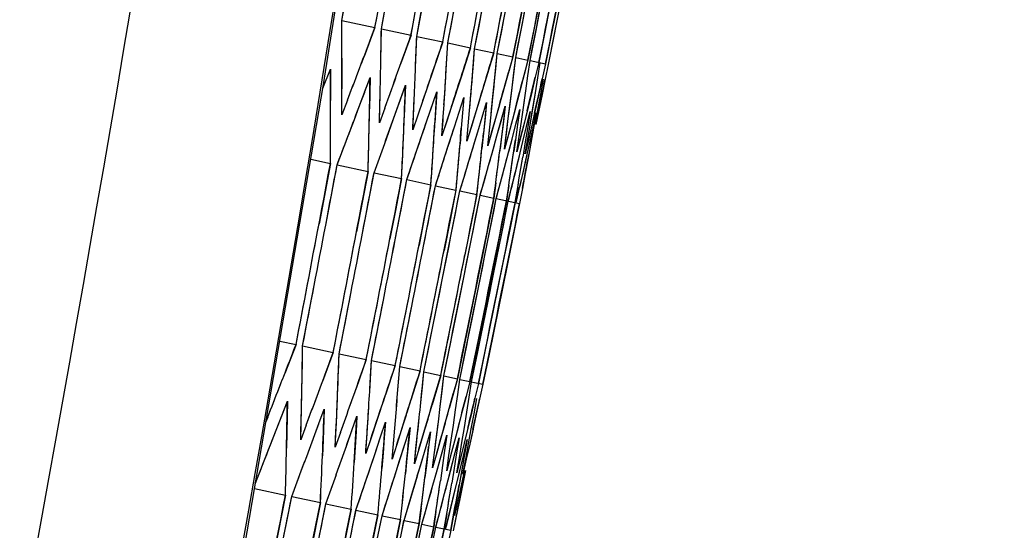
# Model space of a CAD drawing. Header units: millimetres. Extents: x 0 to 420, y 0 to 297.
# Tile 121 of 139: x 321.27 to 324.3, y 176.31 to 177.88. Entities that reach past the tile are written whole.
import ezdxf

# ---------------------------------------------------------------- set-up
doc = ezdxf.new("R2010")
doc.units = ezdxf.units.MM
doc.header["$LTSCALE"] = 23.1
doc.header["$PDMODE"] = 3
doc.header["$PDSIZE"] = 0.3125
doc.layers.get('0').update_dxf_attribs({"linetype": 'CONTINUOUS'})
doc.layers.get('Defpoints').update_dxf_attribs({"linetype": 'CONTINUOUS'})
for name, color, linetype in [('06___PRT_ALL_SURFS', 7, 'CONTINUOUS'), ('DIM_PILOTEES', 7, 'CONTINUOUS'), ('LAY0001', 7, 'CONTINUOUS')]:
    doc.layers.add(name, color=color, linetype=linetype)
doc.styles.get("Standard").update_dxf_attribs({"font": 'txt', "width": 0.7})
doc.dimstyles.new('DIMSTYLE_3', dxfattribs={"dimtxt": 2.5, "dimasz": 3.5, "dimexe": 2, "dimexo": 0, "dimtad": 1, "dimdec": 0, "dimlfac": 5, "dimdsep": 46, "dimtxsty": 'Standard', "dimblk": '_FILLED', "dimblk1": '_FILLED', "dimblk2": '_FILLED', "dimcen": 0.09, "dimazin": 2, "dimtp": 0.8, "dimtm": 0.8, "dimtfac": 1, "dimtdec": 0, "dimtofl": 0, "dimtmove": 0, "dimatfit": 3, "dimldrblk": '_FILLED', "dimfxl": 0, "dimtolj": 1, "dimarcsym": 0})
doc.dimstyles.new('DIMSTYLE_8', dxfattribs={"dimtxt": 2.5, "dimasz": 3.5, "dimexe": 2, "dimexo": 0, "dimgap": 2.5, "dimtad": 1, "dimdsep": 46, "dimtxsty": 'Standard', "dimblk": '_FILLED', "dimblk1": '_FILLED', "dimblk2": '_FILLED', "dimcen": 0.09, "dimazin": 2, "dimtp": 0.5, "dimtm": 0.5, "dimtfac": 1, "dimtofl": 0, "dimtmove": 0, "dimatfit": 3, "dimldrblk": '_FILLED', "dimfxl": 0, "dimtolj": 1, "dimarcsym": 0})

# ---------------------------------------------------------------- blocks, each defined once
blk = doc.blocks.new('_FILLED')
at = {"color": 0, "linetype": 'ByBlock'}
blk.add_solid([(0, 0), (-1, 0.14286), (-1, -0.14286)], dxfattribs=at)
blk = doc.blocks.new('*D9')
at = {"layer": 'DIM_PILOTEES', "color": 2, "linetype": 'Continuous'}
for p, q in [((321.3259, 252.9189), (392.2383, 252.9189)), ((390.2383, 252.9189), (390.2383, 187.7269)), ((390.2383, 122.5348), (390.2383, 187.7269)), ((324.1066, 122.5348), (392.2383, 122.5348))]:
    blk.add_line(p, q, dxfattribs=at)
at = {"layer": 'DIM_PILOTEES', "color": 2, "linetype": 'Continuous', "xscale": 3.5, "yscale": 3.5, "zscale": 3.5}
for p, rotation in [((390.2383, 252.9189), 90), ((390.2383, 122.5348), 270)]:
    blk.add_blockref('_FILLED', p, dxfattribs=dict(at, rotation=rotation))
at = {"layer": 'DIM_PILOTEES', "color": 2, "linetype": 'Continuous', "insert": (387.1133, 187.7269), "char_height": 2.5, "width": 8.571429, "attachment_point": 2, "rotation": 90, "line_spacing_factor": 0.9}
blk.add_mtext('{\\ftxt;\\W0.0001;\\H0.0001;\\~}{\\ftxt;\\W2.2857142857;\\H2.5; }{\\ftxt;\\W0.0001;\\H0.0001;\\~}', dxfattribs=at)
blk = doc.blocks.new('*D15')
at = {"layer": 'Defpoints', "color": 0, "linetype": 'Continuous'}
for p in [(251.4334, 253.1331), (302.5299, 202.0365), (251.4334, 150.94), (353.6265, 150.94)]:
    blk.add_point(p, dxfattribs=at)
at = {"layer": 'DIM_PILOTEES', "color": 0, "linetype": 'Continuous', "lineweight": -2}
for p, q in [((251.4334, 150.94), (252.8476, 152.3542)), ((353.6265, 150.94), (352.2123, 152.3542))]:
    blk.add_line(p, q, dxfattribs=at)
blk.add_arc((302.5299, 202.0365), 72.2614, 317.775406, 222.224594, dxfattribs=at)
at = {"layer": 'DIM_PILOTEES', "color": 0, "linetype": 'Continuous', "lineweight": -2, "xscale": 3.5, "yscale": 3.5, "zscale": 3.5}
for p, rotation in [((251.4334, 150.94), 313.6122967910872), ((353.6265, 150.94), 226.3877032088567)]:
    blk.add_blockref('_FILLED', p, dxfattribs=dict(at, rotation=rotation))
at = {"layer": 'DIM_PILOTEES', "color": 0, "linetype": 'Continuous', "insert": (305.9941, 280.0544), "char_height": 2.5, "width": 14.285714, "attachment_point": 2, "rotation": 357.4576, "line_spacing_factor": 0.9}
blk.add_mtext('\\A1;{\\ftxt;\\W0.0001;\\H0.0001;\\~}{\\ftxt;\\W3.1428571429;\\H2.5; }{\\ftxt;\\W0.0001;\\H0.0001;\\~}{\\ftxt;\\W0.0001;\\H0.0001;\\~}{\\ftxt;\\W0.6666666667;\\H2.5; }{\\ftxt;\\W0.0001;\\H0.0001;\\~}', dxfattribs=at)

msp = doc.modelspace()

# ---------------------------------------------------------------- linework, layer by layer
at = {"color": 7, "linetype": 'Continuous'}
for p, q in [((322.8601, 178.1313), (322.8061, 177.8536)), ((322.9066, 178.1214), (322.8523, 177.8437)), ((322.9402, 178.1143), (322.8858, 177.8366)), ((322.961, 178.1099), (322.9064, 177.8322)), ((322.2626, 177.8727), (322.2966, 178.0583)), ((322.384, 177.8469), (322.4186, 178.0323)), ((322.4925, 177.8238), (322.5274, 178.0092)), ((322.5879, 177.8035), (322.6232, 177.9888)), ((322.6703, 177.786), (322.706, 177.9712)), ((322.7399, 177.7712), (322.7759, 177.9564)), ((322.7967, 177.7591), (322.8329, 177.9443)), ((322.942, 177.9712), (322.9143, 177.8306)), ((322.942, 177.9712), (322.9143, 177.8306)), ((322.8589, 177.8423), (322.8771, 177.9349)), ((322.2626, 177.8727), (322.3644, 177.851)), ((322.8061, 177.8536), (322.788, 177.761)), ((322.3644, 177.851), (322.3309, 177.762)), ((322.384, 177.8469), (322.475, 177.8275)), ((322.475, 177.8275), (322.443, 177.7382)), ((322.4925, 177.8238), (322.5726, 177.8068)), ((322.8523, 177.8437), (322.8341, 177.7512)), ((322.8407, 177.7498), (322.8589, 177.8423)), ((322.8858, 177.8366), (322.8675, 177.7441)), ((322.9064, 177.8322), (322.8881, 177.7397)), ((322.9143, 177.8306), (322.8959, 177.738)), ((322.5726, 177.8068), (322.5422, 177.7171)), ((322.5851, 177.7561), (322.5879, 177.8035)), ((322.5879, 177.8035), (322.6573, 177.7888)), ((322.6573, 177.7888), (322.6285, 177.6987)), ((322.6666, 177.7387), (322.6703, 177.786)), ((322.6703, 177.786), (322.729, 177.7735)), ((322.729, 177.7735), (322.7019, 177.6831)), ((322.7353, 177.7241), (322.7399, 177.7712)), ((322.7399, 177.7712), (322.788, 177.761)), ((322.788, 177.761), (322.7625, 177.6703)), ((322.7911, 177.7123), (322.7967, 177.7591)), ((322.7967, 177.7591), (322.8341, 177.7512)), ((322.8341, 177.7512), (322.8103, 177.6601)), ((322.8341, 177.7031), (322.8407, 177.7498)), ((322.8407, 177.7498), (322.8881, 177.7397)), ((322.8675, 177.7441), (322.8565, 177.6984)), ((322.8644, 177.6967), (322.8719, 177.7432)), ((322.8881, 177.7397), (322.8779, 177.6938)), ((322.8959, 177.738), (322.8866, 177.692)), ((322.2048, 177.6653), (322.2276, 177.7233)), ((322.2276, 177.7233), (322.2278, 177.6752)), ((322.5422, 177.7171), (322.5115, 177.6272)), ((322.7854, 177.6654), (322.7911, 177.7123)), ((322.8275, 177.6564), (322.8341, 177.7031)), ((322.2278, 177.6752), (322.228, 177.627)), ((322.263, 177.6317), (322.2631, 177.68)), ((322.3327, 177.6529), (322.3494, 177.6974)), ((322.3494, 177.6974), (322.3486, 177.6495)), ((322.4423, 177.6296), (322.4582, 177.6743)), ((322.4582, 177.6743), (322.4564, 177.6266)), ((322.6285, 177.6987), (322.5994, 177.6085)), ((322.7019, 177.6831), (322.6744, 177.5926)), ((322.7625, 177.6703), (322.7367, 177.5793)), ((322.8565, 177.6984), (322.8454, 177.6526)), ((322.8569, 177.6502), (322.8644, 177.6967)), ((322.8779, 177.6938), (322.8677, 177.6479)), ((322.8735, 177.6466), (322.882, 177.693)), ((322.8866, 177.692), (322.8773, 177.6459)), ((322.3486, 177.6495), (322.3478, 177.6016)), ((322.3794, 177.607), (322.3805, 177.655)), ((322.5389, 177.6091), (322.554, 177.6539)), ((322.554, 177.6539), (322.5512, 177.6064)), ((322.7737, 177.5714), (322.7854, 177.6654)), ((322.8103, 177.6601), (322.7862, 177.5688)), ((322.814, 177.5629), (322.8275, 177.6564)), ((322.8454, 177.6526), (322.8229, 177.561)), ((322.8415, 177.557), (322.8569, 177.6502)), ((322.8677, 177.6479), (322.8469, 177.5559)), ((322.8564, 177.5539), (322.8735, 177.6466)), ((322.8773, 177.6459), (322.8583, 177.5535)), ((322.2628, 177.5834), (322.263, 177.6317)), ((322.2799, 177.6281), (322.2628, 177.5834)), ((322.4263, 177.5849), (322.4423, 177.6296)), ((322.4564, 177.6266), (322.4545, 177.5789)), ((322.4827, 177.585), (322.4849, 177.6328)), ((322.5115, 177.6272), (322.4961, 177.5822)), ((322.5732, 177.5658), (322.5763, 177.6134)), ((322.6226, 177.5913), (322.6369, 177.6363)), ((322.6369, 177.6363), (322.6332, 177.589)), ((322.6935, 177.5762), (322.707, 177.6214)), ((322.707, 177.6214), (322.7023, 177.5743)), ((322.3781, 177.5589), (322.3794, 177.607)), ((322.3945, 177.6038), (322.3781, 177.5589)), ((322.3942, 177.4953), (322.4263, 177.5849)), ((322.4805, 177.5371), (322.4827, 177.585)), ((322.4961, 177.5822), (322.4805, 177.5371)), ((322.5237, 177.5642), (322.5389, 177.6091)), ((322.5512, 177.6064), (322.5484, 177.5589)), ((322.5994, 177.6085), (322.5847, 177.5633)), ((322.6083, 177.5462), (322.6226, 177.5913)), ((322.6332, 177.589), (322.6293, 177.5417)), ((322.6508, 177.5493), (322.6549, 177.5967)), ((322.6744, 177.5926), (322.6606, 177.5472)), ((322.7157, 177.5355), (322.7207, 177.5827)), ((322.7516, 177.5638), (322.7643, 177.6092)), ((322.7643, 177.6092), (322.7587, 177.5623)), ((322.797, 177.5542), (322.8088, 177.5997)), ((322.8088, 177.5997), (322.8023, 177.5531)), ((322.8297, 177.5472), (322.8406, 177.593)), ((322.8406, 177.593), (322.8332, 177.5465)), ((322.8496, 177.543), (322.8597, 177.5889)), ((322.8597, 177.5889), (322.8514, 177.5426)), ((322.2823, 177.5191), (322.3011, 177.5689)), ((322.4932, 177.4743), (322.5237, 177.5642)), ((322.57, 177.5181), (322.5732, 177.5658)), ((322.5847, 177.5633), (322.57, 177.5181)), ((322.68, 177.531), (322.6935, 177.5762)), ((322.7023, 177.5743), (322.6975, 177.5272)), ((322.7367, 177.5793), (322.7236, 177.5338)), ((322.7389, 177.5184), (322.7516, 177.5638)), ((322.7587, 177.5623), (322.7529, 177.5154)), ((322.7677, 177.5244), (322.7737, 177.5714)), ((322.7862, 177.5688), (322.774, 177.5231)), ((322.7851, 177.5086), (322.797, 177.5542)), ((322.8023, 177.5531), (322.7956, 177.5064)), ((322.8071, 177.5161), (322.814, 177.5629)), ((322.8229, 177.561), (322.8116, 177.5151)), ((322.8337, 177.5104), (322.8415, 177.557)), ((322.8469, 177.5559), (322.8364, 177.5098)), ((322.2482, 177.4297), (322.2823, 177.5191)), ((322.5965, 177.5096), (322.6083, 177.5462)), ((322.6293, 177.5417), (322.6254, 177.4944)), ((322.6466, 177.5018), (322.6508, 177.5493)), ((322.6606, 177.5472), (322.6466, 177.5018)), ((322.6526, 177.4404), (322.68, 177.531)), ((322.6975, 177.5272), (322.6927, 177.4801)), ((322.7105, 177.4882), (322.7157, 177.5355)), ((322.7236, 177.5338), (322.7105, 177.4882)), ((322.7617, 177.4774), (322.7677, 177.5244)), ((322.774, 177.5231), (322.7617, 177.4774)), ((322.8186, 177.5015), (322.8297, 177.5472)), ((322.8332, 177.5465), (322.8256, 177.5)), ((322.8394, 177.4971), (322.8496, 177.543)), ((322.8514, 177.5426), (322.8429, 177.4963)), ((322.3617, 177.4055), (322.3942, 177.4953)), ((322.5793, 177.456), (322.5965, 177.5096)), ((322.7261, 177.473), (322.7389, 177.5184)), ((322.7529, 177.5154), (322.7471, 177.4685)), ((322.7753, 177.4712), (322.7851, 177.5086)), ((322.7963, 177.4098), (322.8186, 177.5015)), ((322.8001, 177.4692), (322.8071, 177.5161)), ((322.8116, 177.5151), (322.8001, 177.4692)), ((322.8256, 177.5), (322.818, 177.4534)), ((322.8259, 177.4637), (322.8337, 177.5104)), ((322.8364, 177.5098), (322.8259, 177.4637)), ((322.8315, 177.4618), (322.8394, 177.4971)), ((322.8429, 177.4963), (322.8344, 177.4499)), ((322.4623, 177.3842), (322.4932, 177.4743)), ((322.7132, 177.4275), (322.7261, 177.473)), ((322.7611, 177.4173), (322.7753, 177.4712)), ((322.8188, 177.405), (322.8315, 177.4618)), ((322.1674, 177.4469), (322.2277, 177.434)), ((322.2277, 177.434), (322.1927, 177.2487)), ((322.2482, 177.4297), (322.3434, 177.4094)), ((322.55, 177.3655), (322.5793, 177.456)), ((322.6388, 177.395), (322.6526, 177.4404)), ((322.8344, 177.4499), (322.8258, 177.4035)), ((322.3434, 177.4094), (322.3079, 177.2242)), ((322.3617, 177.4055), (322.4461, 177.3876)), ((322.7002, 177.3819), (322.7132, 177.4275)), ((322.7489, 177.3716), (322.7611, 177.4173)), ((322.785, 177.3639), (322.7963, 177.4098)), ((322.8083, 177.359), (322.8188, 177.405)), ((322.8258, 177.4035), (322.8171, 177.3571)), ((322.4461, 177.3876), (322.4282, 177.295)), ((322.4623, 177.3842), (322.536, 177.3685)), ((322.536, 177.3685), (322.5179, 177.2759)), ((322.625, 177.3496), (322.6388, 177.395)), ((322.6872, 177.3364), (322.7002, 177.3819)), ((322.7353, 177.3745), (322.7292, 177.3274)), ((322.7367, 177.3258), (322.7489, 177.3716)), ((322.55, 177.3655), (322.6131, 177.3521)), ((322.6131, 177.3521), (322.5949, 177.2596)), ((322.6067, 177.2571), (322.625, 177.3496)), ((322.625, 177.3496), (322.6775, 177.3384)), ((322.6775, 177.3384), (322.6591, 177.2459)), ((322.7752, 177.366), (322.7682, 177.3191)), ((322.7736, 177.318), (322.785, 177.3639)), ((322.8025, 177.3602), (322.7946, 177.3135)), ((322.8171, 177.3571), (322.8083, 177.3106)), ((322.6688, 177.2439), (322.6872, 177.3364)), ((322.6872, 177.3364), (322.7292, 177.3274)), ((322.7292, 177.3274), (322.7107, 177.235)), ((322.7182, 177.2334), (322.7367, 177.3258)), ((322.7367, 177.3258), (322.8083, 177.3106)), ((322.7682, 177.3191), (322.7497, 177.2267)), ((322.755, 177.2255), (322.7736, 177.318)), ((322.7946, 177.3135), (322.776, 177.2211)), ((322.8083, 177.3106), (322.7897, 177.2182)), ((322.4282, 177.295), (322.4102, 177.2024)), ((322.5179, 177.2759), (322.4998, 177.1834)), ((322.5515, 176.9796), (322.6067, 177.2571)), ((322.5949, 177.2596), (322.5766, 177.1671)), ((322.6132, 176.9665), (322.6688, 177.2439)), ((322.6591, 177.2459), (322.6407, 177.1534)), ((322.6624, 176.956), (322.7182, 177.2334)), ((322.7107, 177.235), (322.6922, 177.1425)), ((322.6989, 176.9482), (322.755, 177.2255)), ((322.7497, 177.2267), (322.731, 177.1342)), ((322.776, 177.2211), (322.7573, 177.1287)), ((322.7897, 177.2182), (322.771, 177.1257)), ((322.6922, 177.1425), (322.6362, 176.8652)), ((322.731, 177.1342), (322.6748, 176.857)), ((322.7573, 177.1287), (322.7009, 176.8514)), ((322.771, 177.1257), (322.7145, 176.8485)), ((322.1423, 176.8737), (322.1778, 177.059)), ((322.2544, 176.8499), (322.2904, 177.0351)), ((322.3537, 176.8288), (322.3901, 177.0139)), ((322.4404, 176.8104), (322.4772, 176.9954)), ((322.5144, 176.7946), (322.5515, 176.9796)), ((322.5759, 176.7816), (322.6132, 176.9665)), ((322.6436, 176.8636), (322.6624, 176.956)), ((322.6801, 176.8558), (322.6989, 176.9482)), ((322.0718, 176.8887), (322.122, 176.878)), ((322.122, 176.878), (322.0875, 176.7893)), ((322.1423, 176.8737), (322.2363, 176.8538)), ((322.6362, 176.8652), (322.6174, 176.7727)), ((322.6248, 176.7712), (322.6436, 176.8636)), ((322.6748, 176.857), (322.656, 176.7646)), ((322.6612, 176.7634), (322.6801, 176.8558)), ((322.2363, 176.8538), (322.2033, 176.7646)), ((322.2544, 176.8499), (322.3378, 176.8322)), ((322.3378, 176.8322), (322.3063, 176.7427)), ((322.351, 176.7813), (322.3537, 176.8288)), ((322.3537, 176.8288), (322.4266, 176.8133)), ((322.7009, 176.8514), (322.682, 176.759)), ((322.7145, 176.8485), (322.6956, 176.7561)), ((322.4266, 176.8133), (322.3967, 176.7235)), ((322.4367, 176.7631), (322.4404, 176.8104)), ((322.4404, 176.8104), (322.5028, 176.7971)), ((322.5028, 176.7971), (322.4745, 176.707)), ((322.5098, 176.7476), (322.5144, 176.7946)), ((322.5144, 176.7946), (322.5664, 176.7836)), ((322.5664, 176.7836), (322.5397, 176.6931)), ((322.5636, 176.7741), (322.5397, 176.6931)), ((322.5703, 176.7347), (322.5759, 176.7816)), ((322.5759, 176.7816), (322.6174, 176.7727)), ((322.6174, 176.7727), (322.5923, 176.6819)), ((322.6158, 176.7667), (322.5923, 176.6819)), ((322.6183, 176.7245), (322.6248, 176.7712)), ((322.6248, 176.7712), (322.6956, 176.7561)), ((322.656, 176.7646), (322.6443, 176.719)), ((322.6539, 176.7169), (322.6612, 176.7634)), ((322.5647, 176.6878), (322.5703, 176.7347)), ((322.682, 176.759), (322.6712, 176.7133)), ((322.6956, 176.7561), (322.6856, 176.7102)), ((322.0782, 176.6595), (322.0954, 176.7039)), ((322.0954, 176.7039), (322.0939, 176.608)), ((322.1387, 176.6819), (322.1397, 176.7299)), ((322.2468, 176.6589), (322.2488, 176.7067)), ((322.6118, 176.6778), (322.6183, 176.7245)), ((322.6443, 176.719), (322.6325, 176.6734)), ((322.6464, 176.6704), (322.6539, 176.7169)), ((322.6712, 176.7133), (322.6602, 176.6675)), ((322.6686, 176.6657), (322.6769, 176.712)), ((322.6856, 176.7102), (322.6755, 176.6642)), ((322.1363, 176.5858), (322.1387, 176.6819)), ((322.1921, 176.6353), (322.2085, 176.6798)), ((322.2085, 176.6798), (322.205, 176.5844)), ((322.3422, 176.6386), (322.3453, 176.6862)), ((322.5589, 176.6408), (322.5647, 176.6878)), ((322.6051, 176.631), (322.6118, 176.6778)), ((322.6325, 176.6734), (322.6088, 176.582)), ((322.0351, 176.6557), (322.0295, 176.6414)), ((322.0609, 176.6151), (322.0782, 176.6595)), ((322.2425, 176.5632), (322.2468, 176.6589)), ((322.2933, 176.6138), (322.3089, 176.6585)), ((322.3089, 176.6585), (322.3062, 176.611)), ((322.4251, 176.621), (322.429, 176.6684)), ((322.4953, 176.6061), (322.5002, 176.6533)), ((322.6602, 176.6675), (322.6381, 176.5758)), ((322.6389, 176.6238), (322.6464, 176.6704)), ((322.6755, 176.6642), (322.6551, 176.5722)), ((322.6601, 176.6193), (322.6686, 176.6657)), ((322.0261, 176.5261), (322.0609, 176.6151)), ((322.1532, 176.6306), (322.1363, 176.5858)), ((322.336, 176.5434), (322.3422, 176.6386)), ((322.3818, 176.595), (322.3967, 176.6398)), ((322.3967, 176.6398), (322.393, 176.5925)), ((322.4169, 176.5262), (322.4251, 176.621)), ((322.4578, 176.5788), (322.4719, 176.6239)), ((322.4719, 176.6239), (322.4673, 176.5768)), ((322.5531, 176.5938), (322.5589, 176.6408)), ((322.5984, 176.5842), (322.6051, 176.631)), ((322.6312, 176.5772), (322.6389, 176.6238)), ((322.6516, 176.5729), (322.6601, 176.6193)), ((322.0939, 176.608), (322.0929, 176.56)), ((322.205, 176.5844), (322.2031, 176.5366)), ((322.2586, 176.6082), (322.2425, 176.5632)), ((322.3062, 176.611), (322.3034, 176.5635)), ((322.3513, 176.5885), (322.336, 176.5434)), ((322.3617, 176.5347), (322.3818, 176.595)), ((322.393, 176.5925), (322.3893, 176.5452)), ((322.4853, 176.5116), (322.4953, 176.6061)), ((322.5212, 176.5653), (322.5345, 176.6105)), ((322.5345, 176.6105), (322.529, 176.5636)), ((322.5472, 176.5468), (322.5531, 176.5938)), ((322.5722, 176.5545), (322.5847, 176.5999)), ((322.5847, 176.5999), (322.5783, 176.5532)), ((322.5916, 176.5374), (322.5984, 176.5842)), ((322.6107, 176.5463), (322.6224, 176.5919)), ((322.6224, 176.5919), (322.6151, 176.5454)), ((322.6368, 176.5407), (322.6477, 176.5865)), ((322.6477, 176.5865), (322.6394, 176.5402)), ((322.3034, 176.5635), (322.3006, 176.5159)), ((322.4314, 176.5714), (322.4169, 176.5262)), ((322.4436, 176.5337), (322.4578, 176.5788)), ((322.4673, 176.5768), (322.4626, 176.5296)), ((322.499, 176.5571), (322.4853, 176.5116)), ((322.5079, 176.5201), (322.5212, 176.5653)), ((322.529, 176.5636), (322.5222, 176.5071)), ((322.555, 176.4922), (322.5722, 176.5545)), ((322.5783, 176.5532), (322.5717, 176.5064)), ((322.6088, 176.582), (322.5967, 176.5363)), ((322.6235, 176.5306), (322.6312, 176.5772)), ((322.6381, 176.5758), (322.6269, 176.5299)), ((322.643, 176.5264), (322.6516, 176.5729)), ((322.6551, 176.5722), (322.6447, 176.5261)), ((321.9971, 176.4523), (322.0261, 176.5261)), ((322.3367, 176.46), (322.3617, 176.5347)), ((322.3893, 176.5452), (322.3854, 176.4979)), ((322.415, 176.4434), (322.4436, 176.5337)), ((322.4626, 176.5296), (322.4578, 176.4825)), ((322.5412, 176.4997), (322.5472, 176.5468)), ((322.5541, 176.5453), (322.5412, 176.4997)), ((322.5846, 176.4905), (322.5916, 176.5374)), ((322.5967, 176.5363), (322.5846, 176.4905)), ((322.599, 176.5007), (322.6107, 176.5463)), ((322.6151, 176.5454), (322.6076, 176.4988)), ((322.6157, 176.4839), (322.6235, 176.5306)), ((322.6269, 176.5299), (322.6157, 176.4839)), ((322.6259, 176.495), (322.6368, 176.5407)), ((322.6394, 176.5402), (322.6291, 176.4825)), ((322.6343, 176.4799), (322.643, 176.5264)), ((322.6447, 176.5261), (322.6343, 176.4799)), ((322.1087, 176.4118), (322.1423, 176.5014)), ((322.4808, 176.4294), (322.5079, 176.5201)), ((322.5222, 176.5071), (322.5177, 176.4698)), ((322.5342, 176.418), (322.5549, 176.4922)), ((322.5717, 176.5064), (322.5651, 176.4597)), ((322.5752, 176.4093), (322.599, 176.5007)), ((322.6076, 176.4988), (322.6001, 176.4522)), ((322.6038, 176.4032), (322.6259, 176.495)), ((322.62, 176.3998), (322.6404, 176.4919)), ((322.6422, 176.4915), (322.6329, 176.4453)), ((322.2137, 176.3895), (322.2458, 176.4794)), ((322.6291, 176.4825), (322.6227, 176.4474)), ((321.9943, 176.4361), (322.0896, 176.4159)), ((322.3061, 176.3699), (322.3367, 176.46)), ((322.4006, 176.3982), (322.415, 176.4434)), ((322.6227, 176.4474), (322.6143, 176.401)), ((322.6329, 176.4453), (322.6236, 176.399)), ((322.0896, 176.4159), (322.0532, 176.2308)), ((322.1087, 176.4118), (322.1968, 176.3931)), ((322.4672, 176.384), (322.4808, 176.4294)), ((322.5214, 176.3725), (322.5342, 176.418)), ((322.5632, 176.3636), (322.5752, 176.4093)), ((322.5926, 176.3573), (322.6038, 176.4032)), ((322.6143, 176.401), (322.6057, 176.3545)), ((322.1968, 176.3931), (322.1599, 176.2081)), ((322.2137, 176.3895), (322.2914, 176.373)), ((322.2914, 176.373), (322.2727, 176.2806)), ((322.386, 176.3529), (322.4006, 176.3982)), ((322.4535, 176.3385), (322.4672, 176.384)), ((322.506, 176.3757), (322.5, 176.3286)), ((322.5085, 176.3268), (322.5214, 176.3725)), ((322.6096, 176.3537), (322.62, 176.3998)), ((322.6236, 176.399), (322.6141, 176.3527)), ((322.3061, 176.3699), (322.3734, 176.3556)), ((322.3734, 176.3556), (322.3546, 176.2632)), ((322.3672, 176.2605), (322.386, 176.3529)), ((322.386, 176.3529), (322.4429, 176.3408)), ((322.4429, 176.3408), (322.424, 176.2484)), ((322.5516, 176.366), (322.5447, 176.3191)), ((322.5511, 176.3178), (322.5632, 176.3636)), ((322.5848, 176.359), (322.5771, 176.3123)), ((322.5813, 176.3114), (322.5926, 176.3573)), ((322.6057, 176.3545), (322.597, 176.308)), ((322.6141, 176.3527), (322.6046, 176.3064)), ((322.4345, 176.2462), (322.4535, 176.3385)), ((322.4535, 176.3385), (322.5, 176.3286)), ((322.5, 176.3286), (322.481, 176.2363)), ((322.4894, 176.2345), (322.5085, 176.3268)), ((322.5085, 176.3268), (322.5447, 176.3191)), ((322.5447, 176.3191), (322.5256, 176.2268)), ((322.5319, 176.2255), (322.5511, 176.3178)), ((322.5511, 176.3178), (322.597, 176.308)), ((322.5771, 176.3123), (322.5578, 176.2199)), ((322.597, 176.308), (322.5778, 176.2157))]:
    msp.add_line(p, q, dxfattribs=at)
for points in [[(320.4478, 169.0645), (320.7764, 170.4444), (321.099, 171.8801), (321.4034, 173.3213), (321.6895, 174.7678), (321.9572, 176.2193), (322.2066, 177.6758), (322.4374, 179.1368), (322.6497, 180.6022), (322.8435, 182.0717), (323.0168, 183.5296)], [(322.0954, 176.7039), (322.0947, 176.656), (322.0939, 176.608)], [(322.1363, 176.5858), (322.1376, 176.6339), (322.1387, 176.6819)], [(322.2085, 176.6798), (322.2068, 176.6321), (322.205, 176.5844)], [(322.2425, 176.5632), (322.2447, 176.6111), (322.2468, 176.6589)], [(322.336, 176.5434), (322.3391, 176.591), (322.3422, 176.6386)], [(322.4169, 176.5262), (322.421, 176.5736), (322.4251, 176.621)], [(322.4853, 176.5116), (322.4903, 176.5589), (322.4953, 176.6061)]]:
    msp.add_lwpolyline(points, dxfattribs=at)
for centre, radius, start, end in [((208.8162, 196.371), 114.9148, 346.253932, 353.584276), ((175.2836, 205.2639), 149.6136, 349.442386, 349.586896), ((175.3524, 205.6171), 149.7241, 349.303575, 349.447968), ((175.4162, 205.9281), 149.8192, 349.181324, 349.325618), ((175.4744, 206.1972), 149.8994, 349.075439, 349.219649), ((175.5264, 206.4248), 149.965, 348.985759, 349.129901), ((297.8004, 177.7088), 24.4627, 359.93253, 0.38388), ((297.6362, 178.2114), 24.7505, 358.71189, 359.15604), ((297.4374, 178.7245), 25.0712, 357.50449, 357.94128), ((287.3629, 190.9838), 37.3842, 339.06826, 339.28779), ((288.3336, 189.9866), 36.2419, 340.02135, 340.24725), ((297.1842, 179.2507), 25.4448, 356.31068, 356.63252), ((296.9134, 179.7897), 25.8347, 355.13047, 355.44655), ((296.6068, 180.3439), 26.2595, 353.96409, 354.27431), ((287.5053, 190.7126), 37.1955, 339.30666, 339.44483), ((297.6897, 177.5687), 24.5384, 359.68546, 0.13605), ((297.517, 178.0723), 24.8352, 358.47068, 358.914), ((297.3096, 178.5865), 25.1651, 357.2693, 357.70517), ((297.0672, 179.113), 25.5285, 356.08155, 356.50982), ((296.7675, 179.6553), 25.9481, 354.90772, 355.223), ((295.7647, 181.3694), 27.3056, 351.56914, 351.86675), ((296.4517, 180.2116), 26.3827, 353.74776, 354.05713), ((296.1251, 180.7819), 26.8274, 352.70299, 352.90533), ((175.1964, 205.1612), 149.6438, 349.175921, 349.320373), ((295.3114, 181.9855), 27.8775, 350.44962, 350.64386), ((175.2758, 205.5258), 149.7498, 349.032315, 349.176659), ((175.3506, 205.8478), 149.84, 348.9053, 349.049552), ((175.4197, 206.1278), 149.9153, 348.794671, 348.938846), ((175.1689, 205.0978), 149.6381, 349.12969, 349.274156), ((175.2508, 205.4693), 149.745, 348.983305, 349.12766), ((175.3285, 205.7981), 149.8358, 348.85354, 348.997802), ((175.4006, 206.0848), 149.9115, 348.740185, 348.884369), ((175.4658, 206.33), 149.9736, 348.643067, 348.787187), ((175.5228, 206.5341), 150.023, 348.56205, 348.706119), ((297.32, 177.2425), 24.825, 358.81687, 359.14884), ((297.1162, 177.7509), 25.1544, 357.62096, 357.94733), ((285.8646, 190.9178), 38.8808, 338.48055, 338.69199), ((286.9095, 189.8761), 37.6506, 339.4025, 339.62029), ((296.8574, 178.2724), 25.5371, 356.43896, 356.65266), ((287.8985, 188.8848), 36.4874, 340.33848, 340.5627), ((296.5811, 178.8067), 25.9362, 355.27093, 355.48075), ((296.2687, 179.3561), 26.3704, 354.11711, 354.32298), ((288.8342, 187.9406), 35.3874, 341.28893, 341.51964), ((289.7186, 187.0402), 34.3471, 342.25425, 342.49151), ((290.5538, 186.1807), 33.3633, 343.23484, 343.47872), ((291.3416, 185.3593), 32.4331, 344.23106, 344.48161), ((286.9087, 189.6769), 37.6165, 339.49676, 339.71439), ((287.897, 188.6892), 36.4543, 340.43139, 340.65545), ((297.1675, 177.0598), 24.9304, 358.52005, 358.85146), ((296.953, 177.5696), 25.2712, 357.33171, 357.65744), ((296.7032, 178.0917), 25.6458, 356.15739, 356.47733), ((296.4177, 178.6276), 26.055, 354.99727, 355.31132), ((296.0957, 179.179), 26.4996, 353.85151, 354.15957), ((295.7629, 179.7443), 26.9545, 352.82087, 353.0223), ((295.368, 180.3307), 27.4713, 351.70207, 351.89942), ((294.9343, 180.9375), 28.027, 350.59783, 350.79106), ((175.1738, 205.35), 149.7574, 348.714105, 348.858429), ((175.2613, 205.6926), 149.8456, 348.578593, 348.722829), ((175.3436, 205.9929), 149.9184, 348.459527, 348.60369)]:
    msp.add_arc(centre, radius, start, end, dxfattribs=at)
at = {"layer": '06___PRT_ALL_SURFS', "color": 7, "linetype": 'Continuous'}
msp.add_arc((209.3083, 198.6029), 113.8262, 345.14411, 355.43096, dxfattribs=at)
msp.add_open_spline([(322.9915, 189.5207), (322.8706, 187.8025), (322.2436, 180.944), (321.0346, 174.1371), (319.7924, 169.1248)], degree=3, knots=[0, 0, 0, 0, 0.250129, 1, 1, 1, 1], dxfattribs=at)
at = {"layer": 'LAY0001', "color": 7, "linetype": 'Continuous'}
for p, q in [((322.9414, 177.968), (322.8959, 177.738)), ((322.263, 177.7764), (322.2626, 177.8727)), ((322.3825, 177.751), (322.384, 177.8469)), ((322.4888, 177.7284), (322.4925, 177.8238)), ((322.5823, 177.7085), (322.5879, 177.8035)), ((322.6628, 177.6914), (322.6703, 177.786)), ((322.7305, 177.677), (322.7399, 177.7712)), ((322.788, 177.761), (322.7753, 177.7156)), ((322.7854, 177.6654), (322.7967, 177.7591)), ((322.8341, 177.7512), (322.8223, 177.7057)), ((322.8341, 177.7031), (322.8407, 177.7498)), ((322.8675, 177.7441), (322.8565, 177.6984)), ((322.8644, 177.6967), (322.8719, 177.7432)), ((322.8881, 177.7397), (322.8779, 177.6938)), ((322.8959, 177.738), (322.8866, 177.692)), ((322.2048, 177.6653), (322.2276, 177.7233)), ((322.8275, 177.6564), (322.8341, 177.7031)), ((322.316, 177.6083), (322.3494, 177.6974)), ((322.4263, 177.5849), (322.4582, 177.6743)), ((322.6549, 177.5967), (322.6628, 177.6914)), ((322.7207, 177.5827), (322.7305, 177.677)), ((322.8569, 177.6502), (322.8644, 177.6967)), ((322.8735, 177.6466), (322.882, 177.693)), ((322.5237, 177.5642), (322.554, 177.6539)), ((322.7782, 177.6075), (322.7854, 177.6654)), ((322.8191, 177.5982), (322.8275, 177.6564)), ((322.8473, 177.5919), (322.8569, 177.6502)), ((322.8628, 177.5883), (322.8735, 177.6466)), ((322.2799, 177.6281), (322.2628, 177.5834)), ((322.5115, 177.6272), (322.4805, 177.5371)), ((322.6083, 177.5462), (322.6369, 177.6363)), ((322.6369, 177.6363), (322.6293, 177.5417)), ((322.6852, 177.628), (322.6744, 177.5926)), ((322.68, 177.531), (322.707, 177.6214)), ((322.707, 177.6214), (322.6975, 177.5272)), ((322.7466, 177.6142), (322.7367, 177.5793)), ((322.3011, 177.5689), (322.316, 177.6083)), ((322.3945, 177.6038), (322.3781, 177.5589)), ((322.5994, 177.6085), (322.57, 177.5181)), ((322.6466, 177.5018), (322.6549, 177.5967)), ((322.6744, 177.5926), (322.6466, 177.5018)), ((322.7105, 177.4882), (322.7207, 177.5827)), ((322.7389, 177.5184), (322.7643, 177.6092)), ((322.7643, 177.6092), (322.7529, 177.5154)), ((322.7737, 177.5714), (322.7782, 177.6075)), ((322.7953, 177.6033), (322.7862, 177.5688)), ((322.797, 177.5542), (322.8088, 177.5997)), ((322.8088, 177.5997), (322.8023, 177.5531)), ((322.814, 177.5629), (322.8191, 177.5982)), ((322.8313, 177.5953), (322.8229, 177.561)), ((322.8297, 177.5472), (322.8406, 177.593)), ((322.8406, 177.593), (322.8332, 177.5465)), ((322.8415, 177.557), (322.8473, 177.5919)), ((322.8546, 177.5898), (322.8469, 177.5559)), ((322.8496, 177.543), (322.8597, 177.5889)), ((322.8597, 177.5889), (322.8514, 177.5426)), ((322.8653, 177.5877), (322.8583, 177.5535)), ((322.7367, 177.5793), (322.7105, 177.4882)), ((322.7617, 177.4774), (322.7737, 177.5714)), ((322.7862, 177.5688), (322.7617, 177.4774)), ((322.7851, 177.5086), (322.797, 177.5542)), ((322.8023, 177.5531), (322.7956, 177.5064)), ((322.8001, 177.4692), (322.814, 177.5629)), ((322.8229, 177.561), (322.8001, 177.4692)), ((322.8259, 177.4637), (322.8415, 177.557)), ((322.8469, 177.5559), (322.8259, 177.4637)), ((322.6692, 177.495), (322.68, 177.531)), ((322.8186, 177.5015), (322.8297, 177.5472)), ((322.8332, 177.5465), (322.8256, 177.5)), ((322.8394, 177.4971), (322.8496, 177.543)), ((322.8514, 177.5426), (322.8429, 177.4963)), ((322.7289, 177.483), (322.7389, 177.5184)), ((322.7529, 177.5154), (322.7484, 177.479)), ((322.7759, 177.4736), (322.7851, 177.5086)), ((322.7956, 177.5064), (322.7905, 177.4706)), ((322.8102, 177.4667), (322.8186, 177.5015)), ((322.8256, 177.5), (322.818, 177.4534)), ((322.8317, 177.4624), (322.8394, 177.4971)), ((322.8429, 177.4963), (322.8366, 177.4618)), ((322.2131, 177.2443), (322.2482, 177.4297)), ((322.3262, 177.2203), (322.3617, 177.4055)), ((322.4263, 177.199), (322.4623, 177.3842)), ((322.5319, 177.273), (322.55, 177.3655)), ((322.8171, 177.3571), (322.8083, 177.3106)), ((322.5137, 177.1804), (322.5319, 177.273)), ((322.1407, 176.7779), (322.1423, 176.8737)), ((322.2508, 176.7545), (322.2544, 176.8499)), ((322.3482, 176.7338), (322.3537, 176.8288)), ((322.4329, 176.7158), (322.4404, 176.8104)), ((322.5051, 176.7004), (322.5144, 176.7946)), ((322.5647, 176.6878), (322.5759, 176.7816)), ((322.6174, 176.7727), (322.6049, 176.7274)), ((322.6183, 176.7245), (322.6248, 176.7712)), ((322.656, 176.7646), (322.6443, 176.719)), ((322.6539, 176.7169), (322.6612, 176.7634)), ((322.682, 176.759), (322.6712, 176.7133)), ((322.6956, 176.7561), (322.6856, 176.7102)), ((322.0609, 176.6151), (322.0954, 176.7039)), ((322.6118, 176.6778), (322.6183, 176.7245)), ((322.6464, 176.6704), (322.6539, 176.7169)), ((322.6686, 176.6657), (322.6769, 176.712)), ((322.1921, 176.6353), (322.2085, 176.6798)), ((322.3816, 176.6785), (322.3715, 176.6483)), ((322.5589, 176.6408), (322.5647, 176.6878)), ((322.6051, 176.631), (322.6118, 176.6778)), ((322.0351, 176.6557), (322.0295, 176.6414)), ((322.2933, 176.6138), (322.3089, 176.6585)), ((322.3715, 176.6483), (322.3513, 176.5885)), ((322.4602, 176.6618), (322.4503, 176.6307)), ((322.5262, 176.6478), (322.5166, 176.6159)), ((322.6389, 176.6238), (322.6464, 176.6704)), ((322.6601, 176.6193), (322.6686, 176.6657)), ((322.0436, 176.5706), (322.0609, 176.6151)), ((322.1532, 176.6306), (322.1363, 176.5858)), ((322.1756, 176.5907), (322.1921, 176.6353)), ((322.2775, 176.569), (322.2933, 176.6138)), ((322.3818, 176.595), (322.3967, 176.6398)), ((322.4503, 176.6307), (322.4314, 176.5714)), ((322.4578, 176.5788), (322.4719, 176.6239)), ((322.5166, 176.6159), (322.499, 176.5571)), ((322.5797, 176.6364), (322.5669, 176.5909)), ((322.5984, 176.5842), (322.6051, 176.631)), ((322.6207, 176.6277), (322.6088, 176.582)), ((322.6312, 176.5772), (322.6389, 176.6238)), ((322.6492, 176.6217), (322.6381, 176.5758)), ((322.6516, 176.5729), (322.6601, 176.6193)), ((322.6653, 176.6182), (322.6551, 176.5722)), ((322.159, 176.5461), (322.1756, 176.5907)), ((322.2586, 176.6082), (322.2425, 176.5632)), ((322.3513, 176.5885), (322.336, 176.5434)), ((322.3668, 176.55), (322.3818, 176.595)), ((322.5212, 176.5653), (322.5345, 176.6105)), ((322.5345, 176.6105), (322.529, 176.5636)), ((322.5669, 176.5909), (322.5541, 176.5453)), ((322.5722, 176.5545), (322.5847, 176.5999)), ((322.5847, 176.5999), (322.5783, 176.5532)), ((322.5916, 176.5374), (322.5984, 176.5842)), ((322.6107, 176.5463), (322.6224, 176.5919)), ((322.6224, 176.5919), (322.6151, 176.5454)), ((322.6368, 176.5407), (322.6477, 176.5865)), ((322.6477, 176.5865), (322.6394, 176.5402)), ((322.2617, 176.5242), (322.2775, 176.569)), ((322.4314, 176.5714), (322.4169, 176.5262)), ((322.439, 176.5192), (322.4578, 176.5788)), ((322.499, 176.5571), (322.4853, 176.5116)), ((322.5037, 176.5061), (322.5212, 176.5653)), ((322.5559, 176.4956), (322.5722, 176.5545)), ((322.5783, 176.5532), (322.5717, 176.5064)), ((322.6088, 176.582), (322.5967, 176.5363)), ((322.6235, 176.5306), (322.6312, 176.5772)), ((322.6381, 176.5758), (322.6269, 176.5299)), ((322.643, 176.5264), (322.6516, 176.5729)), ((322.6551, 176.5722), (322.6447, 176.5261)), ((322.3518, 176.5051), (322.3668, 176.55)), ((322.5412, 176.4997), (322.5472, 176.5468)), ((322.5541, 176.5453), (322.5412, 176.4997)), ((322.5846, 176.4905), (322.5916, 176.5374)), ((322.5967, 176.5363), (322.5846, 176.4905)), ((322.5956, 176.4877), (322.6107, 176.5463)), ((322.6151, 176.5454), (322.6055, 176.4855)), ((322.6157, 176.4839), (322.6235, 176.5306)), ((322.6269, 176.5299), (322.6157, 176.4839)), ((322.6228, 176.4822), (322.6368, 176.5407)), ((322.6394, 176.5402), (322.6288, 176.4809)), ((322.6343, 176.4799), (322.643, 176.5264)), ((322.6447, 176.5261), (322.6343, 176.4799)), ((322.4293, 176.4886), (322.439, 176.5192)), ((322.4944, 176.4747), (322.5037, 176.5061)), ((322.547, 176.4636), (322.5559, 176.4956)), ((322.5717, 176.5064), (322.5651, 176.4597)), ((322.6422, 176.4915), (322.6329, 176.4453)), ((322.5871, 176.455), (322.5956, 176.4877)), ((322.6055, 176.4855), (322.6001, 176.4522)), ((322.6149, 176.4491), (322.6228, 176.4822)), ((322.6288, 176.4809), (322.6227, 176.4474)), ((322.6302, 176.4459), (322.6375, 176.4791)), ((322.0721, 176.2268), (322.1087, 176.4118)), ((322.1767, 176.2046), (322.2137, 176.3895)), ((322.6178, 176.3706), (322.6046, 176.3064)), ((322.2688, 176.185), (322.3061, 176.3699))]:
    msp.add_line(p, q, dxfattribs=at)
for points in [[(322.263, 177.7764), (322.2628, 177.8246), (322.2626, 177.8727)], [(322.3825, 177.751), (322.3833, 177.799), (322.384, 177.8469)], [(322.4888, 177.7284), (322.4907, 177.7761), (322.4925, 177.8238)], [(322.5823, 177.7085), (322.5851, 177.7561), (322.5879, 177.8035)], [(322.6628, 177.6914), (322.6666, 177.7387), (322.6703, 177.786)], [(322.7305, 177.677), (322.7353, 177.7241), (322.7399, 177.7712)], [(322.6549, 177.5967), (322.6589, 177.6441), (322.6628, 177.6914)], [(322.7207, 177.5827), (322.7256, 177.6299), (322.7305, 177.677)], [(322.6369, 177.6363), (322.6332, 177.589), (322.6293, 177.5417)], [(322.707, 177.6214), (322.7023, 177.5743), (322.6975, 177.5272)], [(322.6466, 177.5018), (322.6508, 177.5493), (322.6549, 177.5967)], [(322.7105, 177.4882), (322.7157, 177.5355), (322.7207, 177.5827)], [(322.1407, 176.7779), (322.1415, 176.8258), (322.1423, 176.8737)], [(322.2508, 176.7545), (322.2526, 176.8022), (322.2544, 176.8499)], [(322.3482, 176.7338), (322.351, 176.7813), (322.3537, 176.8288)], [(322.4329, 176.7158), (322.4367, 176.7631), (322.4404, 176.8104)], [(322.5051, 176.7004), (322.5098, 176.7476), (322.5144, 176.7946)]]:
    msp.add_lwpolyline(points, dxfattribs=at)
for centre, radius, start, end in [((175.2917, 205.2624), 149.6053, 349.442383, 349.659153), ((175.3594, 205.6158), 149.7171, 349.303572, 349.520167), ((175.422, 205.927), 149.8134, 349.181322, 349.397767), ((175.4791, 206.1963), 149.8946, 349.075437, 349.291756), ((175.4882, 206.2378), 149.9069, 349.0591, 349.2754), ((175.53, 206.4241), 149.9613, 348.985757, 349.201974), ((175.538, 206.4586), 149.9712, 348.972154, 349.188355), ((175.5741, 206.6108), 150.0141, 348.91216, 349.128295), ((175.5808, 206.6383), 150.0217, 348.901273, 349.117397), ((175.6104, 206.7566), 150.0538, 348.854557, 349.070632), ((175.6157, 206.7773), 150.0592, 348.846375, 349.062441), ((175.6381, 206.8619), 150.0812, 348.812895, 349.028928), ((175.656, 206.9268), 150.0972, 348.787156, 349.003163), ((175.2229, 204.938), 149.5099, 349.570424, 349.715044), ((175.2956, 205.3267), 149.6334, 349.417684, 349.562173), ((175.3636, 205.6728), 149.7413, 349.281695, 349.42607), ((175.4265, 205.9766), 149.8339, 349.162231, 349.306509), ((287.4771, 190.9403), 37.2619, 339.06794, 339.43446), ((288.4421, 189.9473), 36.1265, 340.02103, 340.39815), ((289.4079, 188.9833), 34.9973, 341.06571, 341.37624), ((297.7423, 177.7087), 24.5209, 359.70715, 0.1581), ((290.2703, 188.082), 33.9833, 342.04959, 342.36878), ((291.1217, 187.2102), 32.986, 343.11248, 343.37647), ((297.5711, 178.2127), 24.8156, 358.49016, 358.93385), ((297.7187, 177.5687), 24.5094, 359.68524, 0.36142), ((297.3654, 178.7275), 25.1433, 357.28649, 357.72276), ((297.1246, 179.2544), 25.5046, 356.09639, 356.52507), ((291.8448, 186.4009), 32.1267, 344.12724, 344.3152), ((292.5699, 185.613), 31.2687, 345.1578, 345.35173), ((297.5495, 178.0715), 24.8027, 358.47044, 359.13576), ((297.3456, 178.5849), 25.1291, 357.26905, 357.92323), ((293.252, 184.8581), 30.4579, 346.20465, 346.40434), ((293.8919, 184.134), 29.6928, 347.26762, 347.47332), ((294.4912, 183.4387), 28.9711, 348.34856, 348.55895), ((297.1067, 179.1104), 25.4889, 356.08128, 356.72411), ((288.2434, 189.805), 36.3016, 340.02757, 340.32845), ((287.2177, 190.8213), 37.503, 339.07892, 339.30654), ((289.1665, 188.855), 35.2163, 340.9905, 341.29997), ((290.0399, 187.9488), 34.1893, 341.968, 342.28615), ((296.7893, 179.6534), 25.9262, 354.90762, 355.32814), ((296.4754, 180.2091), 26.3589, 353.74765, 354.16031), ((290.8282, 187.0947), 33.2566, 342.96058, 343.22248), ((291.61, 186.2661), 32.3347, 343.96841, 344.23866), ((296.1051, 180.7844), 26.8476, 352.60185, 352.92791), ((292.3466, 185.4734), 31.4633, 344.99196, 345.2704), ((295.7161, 181.3765), 27.3547, 351.47011, 351.79072), ((293.0393, 184.7142), 30.6403, 346.03156, 346.31801), ((293.6894, 183.9862), 29.8636, 347.08753, 347.38176), ((294.8545, 182.6184), 28.4533, 349.34416, 349.55852), ((175.1757, 205.0965), 149.6312, 349.129687, 349.346392), ((295.2817, 181.9904), 27.9076, 350.35257, 350.64377), ((175.2567, 205.4682), 149.739, 348.983303, 349.19984), ((175.3334, 205.7971), 149.8308, 348.853538, 349.069934), ((175.4045, 206.084), 149.9076, 348.740184, 348.956462), ((175.4688, 206.3294), 149.9705, 348.643066, 348.859248), ((175.4789, 206.3669), 149.9799, 348.628204, 348.844372), ((175.5251, 206.5337), 150.0207, 348.562049, 348.778155), ((175.5337, 206.5643), 150.028, 348.549905, 348.766), ((175.5722, 206.6974), 150.0592, 348.49703, 348.713077), ((175.5792, 206.7211), 150.0647, 348.48759, 348.703629), ((175.6092, 206.8207), 150.087, 348.447942, 348.663948), ((175.6144, 206.8376), 150.0907, 348.441198, 348.657199), ((175.6351, 206.9039), 150.105, 348.414754, 348.630733), ((175.649, 206.9472), 150.1139, 348.397467, 348.613432), ((175.183, 205.1638), 149.6575, 349.103699, 349.248145), ((175.2643, 205.528), 149.7615, 348.960148, 349.104486), ((175.3411, 205.8496), 149.8496, 348.833178, 348.977425), ((175.4121, 206.1293), 149.923, 348.722586, 348.866758), ((286.1099, 190.822), 38.6174, 338.62139, 338.83358), ((287.1422, 189.7894), 37.4022, 339.54757, 339.76611), ((288.1193, 188.8067), 36.2532, 340.48784, 340.7128), ((289.0437, 187.8704), 35.1664, 341.44261, 341.67407), ((289.9175, 186.9773), 34.1385, 342.4123, 342.65031), ((297.237, 177.2442), 24.908, 358.48534, 358.92738), ((290.7425, 186.1246), 33.1665, 343.3973, 343.64192), ((285.8028, 190.9421), 38.9472, 338.48065, 338.62148), ((297.0244, 177.7546), 25.2462, 357.29508, 357.72959), ((296.7765, 178.2774), 25.6182, 356.11879, 356.5456), ((297.2173, 177.0586), 24.8806, 358.51972, 359.18306), ((286.8509, 189.898), 37.7131, 339.4026, 339.54767), ((296.493, 178.814), 26.0247, 354.95664, 355.37562), ((291.476, 185.3219), 32.2935, 344.39807, 344.56548), ((292.2108, 184.5405), 31.4225, 345.41476, 345.58665), ((292.9014, 183.7922), 30.5999, 346.4478, 346.6242), ((293.5489, 183.0745), 29.8236, 347.49748, 347.67841), ((297.0081, 177.5672), 25.2161, 357.33136, 357.98341), ((287.8429, 188.9046), 36.5464, 340.33858, 340.48794), ((296.1731, 179.3659), 26.4665, 353.80878, 354.21981), ((296.7636, 178.0878), 25.5853, 356.15701, 356.79754), ((296.4835, 178.6221), 25.9889, 354.99687, 355.62568), ((296.1672, 179.1715), 26.4278, 353.85109, 354.46799), ((295.8166, 179.935), 26.9445, 352.77613, 352.97762), ((285.6377, 190.8037), 39.0892, 338.46025, 338.64658), ((295.8658, 179.7317), 26.8507, 353.0223, 353.22409), ((286.6732, 189.7648), 37.8679, 339.3523, 339.56918), ((287.6735, 188.7685), 36.6915, 340.28264, 340.50595), ((288.6197, 187.8196), 35.5791, 341.22747, 341.45728), ((289.514, 186.915), 34.5273, 342.18719, 342.42356), ((290.3584, 186.0517), 33.5327, 343.1622, 343.40519), ((295.7367, 179.7475), 26.9808, 352.72021, 353.02222), ((291.1548, 185.2269), 32.5924, 344.15286, 344.40254), ((295.3399, 180.3347), 27.4996, 351.60346, 351.89933), ((291.9049, 184.438), 31.7038, 345.15953, 345.41595), ((294.9042, 180.9425), 28.0575, 350.50129, 350.79097), ((292.61, 183.6827), 30.8645, 346.18254, 346.44575), ((294.4288, 181.5726), 28.656, 349.4137, 349.69713), ((293.9601, 182.2174), 29.2481, 348.46872, 348.61792), ((175.154, 205.2886), 149.7456, 348.666549, 348.883057), ((175.2429, 205.6383), 149.8357, 348.528275, 348.744646), ((175.327, 205.9455), 149.9102, 348.406472, 348.622731), ((175.4043, 206.211), 149.9708, 348.300954, 348.517123), ((175.4167, 206.2519), 149.9798, 348.284672, 348.500827), ((175.4732, 206.4354), 150.0193, 348.211569, 348.427666), ((175.4839, 206.4694), 150.0264, 348.198009, 348.414095), ((175.5321, 206.6192), 150.057, 348.138202, 348.354243), ((175.541, 206.6463), 150.0624, 348.127348, 348.343381), ((175.5797, 206.7628), 150.0851, 348.08077, 348.29677), ((175.5866, 206.7832), 150.089, 348.072611, 348.288605), ((175.615, 206.8665), 150.1047, 348.039226, 348.255197)]:
    msp.add_arc(centre, radius, start, end, dxfattribs=at)

# ---------------------------------------------------------------- dimensions: what is measured, and where the dimension line sits
at = {"layer": 'DIM_PILOTEES', "color": 2, "linetype": 'Continuous'}
dim = msp.add_angular_dim_3p(base=(251.4334, 253.1331), center=(302.5299, 202.0365), p1=(353.6265, 150.94), p2=(251.4334, 150.94), text='{\\ftxt;\\W0.0001;\\H0.0001;\\~}{\\ftxt;\\W3.1428571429;\\H2.5; }{\\ftxt;\\W0.0001;\\H0.0001;\\~}{\\ftxt;\\W0.0001;\\H0.0001;\\~}{\\ftxt;\\W0.6666666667;\\H2.5; }{\\ftxt;\\W0.0001;\\H0.0001;\\~}', dimstyle='DIMSTYLE_8', dxfattribs=at)
dim.commit()
dim.dimension.update_dxf_attribs({"geometry": '*D15', "text_midpoint": (305.7353, 274.2269), "dimtype": 165})
dim = msp.add_linear_dim(base=(390.2383, 252.9189), p1=(324.1066, 122.5348), p2=(321.3259, 252.9189), angle=90, text='{\\ftxt;\\W0.0001;\\H0.0001;\\~}{\\ftxt;\\W2.2857142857;\\H2.5; }{\\ftxt;\\W0.0001;\\H0.0001;\\~}', dimstyle='DIMSTYLE_3', dxfattribs=at)
dim.commit()
dim.dimension.update_dxf_attribs({"geometry": '*D9', "text_midpoint": (390.2383, 187.3697), "dimtype": 160})

doc.saveas('drawing.dxf')
